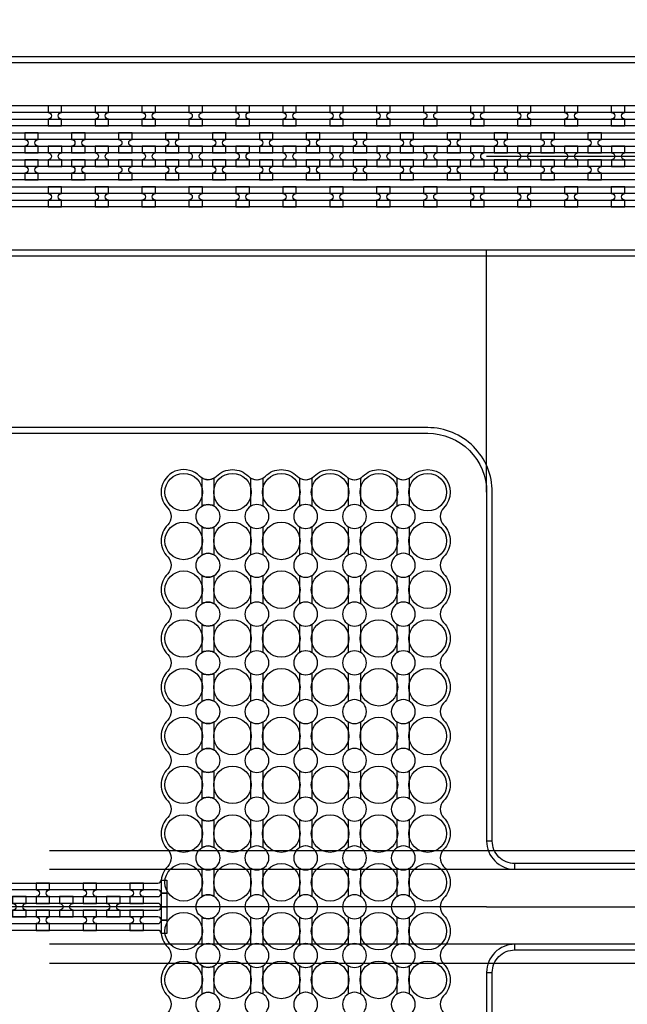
# Model space of a CAD drawing. Extents: x -63500 to 63500, y -63500 to 63500.
# Tile 165 of 256: x -25837 to -22601, y 14870 to 20118. Entities that reach past the tile are written whole.
import ezdxf

# ---------------------------------------------------------------- set-up
doc = ezdxf.new("R2010")
doc.units = 13
doc.header["$MEASUREMENT"] = 0
for name, color, linetype in [('1_Metal', 2, 'Continuous'), ('2_Electrodes', 5, 'Continuous'), ('3_Outline', 4, 'Continuous')]:
    doc.layers.add(name, color=color, linetype=linetype)

msp = doc.modelspace()

# ---------------------------------------------------------------- linework, layer by layer
for p, q in [((-23350, 19390), (-4850, 19390)), ((-23350, 17600), (-23350, 18890)), ((-25677.8, 15690), (-20331.9, 15690)), ((-25677.8, 15590), (-19939.4, 15590)), ((-25084, 15390), (-33248.2, 15390)), ((-23350, 15390), (-25084, 15390)), ((-23350, 15390), (-20350, 15390)), ((-19939.4, 15190), (-25677.8, 15190)), ((-25677.8, 15090), (-20394.9, 15090))]:
    msp.add_line(p, q)
for radius in [50000, 47500, 45000]:
    msp.add_circle((0, 0), radius)
at = {"layer": '1_Metal'}
for points in [[(-50000, 0, -1), (50000, 0), (51000, 0, 1), (-51000, 0)], [(-25613.9, 19659.9), (-25685.9, 19659.9), (-25685.9, 19623.9, -0.414214), (-25667.9, 19605.9), (-25667.9, 19605.9, -0.414214), (-25685.9, 19587.9), (-25685.9, 19551.9), (-25613.9, 19551.9), (-25613.9, 19587.9, -0.414214), (-25631.9, 19605.9), (-25631.9, 19605.9, -0.414214), (-25613.9, 19623.9)], [(-25363.9, 19659.9), (-25435.9, 19659.9), (-25435.9, 19623.9, -0.414214), (-25417.9, 19605.9), (-25417.9, 19605.9, -0.414214), (-25435.9, 19587.9), (-25435.9, 19551.9), (-25363.9, 19551.9), (-25363.9, 19587.9, -0.414214), (-25381.9, 19605.9), (-25381.9, 19605.9, -0.414214), (-25363.9, 19623.9)], [(-25113.9, 19659.9), (-25185.9, 19659.9), (-25185.9, 19623.9, -0.414214), (-25167.9, 19605.9), (-25167.9, 19605.9, -0.414214), (-25185.9, 19587.9), (-25185.9, 19551.9), (-25113.9, 19551.9), (-25113.9, 19587.9, -0.414214), (-25131.9, 19605.9), (-25131.9, 19605.9, -0.414214), (-25113.9, 19623.9)], [(-24863.9, 19659.9), (-24935.9, 19659.9), (-24935.9, 19623.9, -0.414214), (-24917.9, 19605.9), (-24917.9, 19605.9, -0.414214), (-24935.9, 19587.9), (-24935.9, 19551.9), (-24863.9, 19551.9), (-24863.9, 19587.9, -0.414214), (-24881.9, 19605.9), (-24881.9, 19605.9, -0.414214), (-24863.9, 19623.9)], [(-24613.9, 19659.9), (-24685.9, 19659.9), (-24685.9, 19623.9, -0.414214), (-24667.9, 19605.9), (-24667.9, 19605.9, -0.414214), (-24685.9, 19587.9), (-24685.9, 19551.9), (-24613.9, 19551.9), (-24613.9, 19587.9, -0.414214), (-24631.9, 19605.9), (-24631.9, 19605.9, -0.414214), (-24613.9, 19623.9)], [(-24363.9, 19659.9), (-24435.9, 19659.9), (-24435.9, 19623.9, -0.414214), (-24417.9, 19605.9), (-24417.9, 19605.9, -0.414214), (-24435.9, 19587.9), (-24435.9, 19551.9), (-24363.9, 19551.9), (-24363.9, 19587.9, -0.414214), (-24381.9, 19605.9), (-24381.9, 19605.9, -0.414214), (-24363.9, 19623.9)], [(-24113.9, 19659.9), (-24185.9, 19659.9), (-24185.9, 19623.9, -0.414214), (-24167.9, 19605.9), (-24167.9, 19605.9, -0.414214), (-24185.9, 19587.9), (-24185.9, 19551.9), (-24113.9, 19551.9), (-24113.9, 19587.9, -0.414214), (-24131.9, 19605.9), (-24131.9, 19605.9, -0.414214), (-24113.9, 19623.9)], [(-23863.9, 19659.9), (-23935.9, 19659.9), (-23935.9, 19623.9, -0.414214), (-23917.9, 19605.9), (-23917.9, 19605.9, -0.414214), (-23935.9, 19587.9), (-23935.9, 19551.9), (-23863.9, 19551.9), (-23863.9, 19587.9, -0.414214), (-23881.9, 19605.9), (-23881.9, 19605.9, -0.414214), (-23863.9, 19623.9)], [(-23613.9, 19659.9), (-23685.9, 19659.9), (-23685.9, 19623.9, -0.414214), (-23667.9, 19605.9), (-23667.9, 19605.9, -0.414214), (-23685.9, 19587.9), (-23685.9, 19551.9), (-23613.9, 19551.9), (-23613.9, 19587.9, -0.414214), (-23631.9, 19605.9), (-23631.9, 19605.9, -0.414214), (-23613.9, 19623.9)], [(-23363.9, 19659.9), (-23435.9, 19659.9), (-23435.9, 19623.9, -0.414214), (-23417.9, 19605.9), (-23417.9, 19605.9, -0.414214), (-23435.9, 19587.9), (-23435.9, 19551.9), (-23363.9, 19551.9), (-23363.9, 19587.9, -0.414214), (-23381.9, 19605.9), (-23381.9, 19605.9, -0.414214), (-23363.9, 19623.9)], [(-23113.9, 19659.9), (-23185.9, 19659.9), (-23185.9, 19623.9, -0.414214), (-23167.9, 19605.9), (-23167.9, 19605.9, -0.414214), (-23185.9, 19587.9), (-23185.9, 19551.9), (-23113.9, 19551.9), (-23113.9, 19587.9, -0.414214), (-23131.9, 19605.9), (-23131.9, 19605.9, -0.414214), (-23113.9, 19623.9)], [(-22863.9, 19659.9), (-22935.9, 19659.9), (-22935.9, 19623.9, -0.414214), (-22917.9, 19605.9), (-22917.9, 19605.9, -0.414214), (-22935.9, 19587.9), (-22935.9, 19551.9), (-22863.9, 19551.9), (-22863.9, 19587.9, -0.414214), (-22881.9, 19605.9), (-22881.9, 19605.9, -0.414214), (-22863.9, 19623.9)], [(-22613.9, 19659.9), (-22685.9, 19659.9), (-22685.9, 19623.9, -0.414214), (-22667.9, 19605.9), (-22667.9, 19605.9, -0.414214), (-22685.9, 19587.9), (-22685.9, 19551.9), (-22613.9, 19551.9), (-22613.9, 19587.9, -0.414214), (-22631.9, 19605.9), (-22631.9, 19605.9, -0.414214), (-22613.9, 19623.9)], [(-4850, 19480), (-31834, 19480, 0.414214), (-33674, 17640), (-33674, 17140, 0.414214), (-31834, 15300), (-30602, 15300, 0.414214), (-30584, 15318), (-30584, 15318), (-30553.4, 15318), (-30553.4, 15247.9), (-30583.4, 15247.9, 0.384752), (-30601.3, 15264), (-31834, 15264, -0.414214), (-33710, 17140), (-33710, 17640, -0.414214), (-31834, 19516), (-4850, 19516)], [(-25810.8, 19407.9), (-25738.8, 19407.9), (-25738.8, 19443.9, -0.414214), (-25756.8, 19461.9), (-25756.8, 19461.9, -0.414214), (-25738.8, 19479.9), (-25738.8, 19515.9), (-25810.8, 19515.9), (-25810.8, 19479.9, -0.414214), (-25792.8, 19461.9), (-25792.8, 19461.9, -0.414214), (-25810.8, 19443.9), (-25810.8, 19407.9)], [(-25560.8, 19407.9), (-25488.8, 19407.9), (-25488.8, 19443.9, -0.414214), (-25506.8, 19461.9), (-25506.8, 19461.9, -0.414214), (-25488.8, 19479.9), (-25488.8, 19515.9), (-25560.8, 19515.9), (-25560.8, 19479.9, -0.414214), (-25542.8, 19461.9), (-25542.8, 19461.9, -0.414214), (-25560.8, 19443.9), (-25560.8, 19407.9)], [(-25310.8, 19407.9), (-25238.8, 19407.9), (-25238.8, 19443.9, -0.414214), (-25256.8, 19461.9), (-25256.8, 19461.9, -0.414214), (-25238.8, 19479.9), (-25238.8, 19515.9), (-25310.8, 19515.9), (-25310.8, 19479.9, -0.414214), (-25292.8, 19461.9), (-25292.8, 19461.9, -0.414214), (-25310.8, 19443.9), (-25310.8, 19407.9)], [(-25060.8, 19407.9), (-24988.8, 19407.9), (-24988.8, 19443.9, -0.414214), (-25006.8, 19461.9), (-25006.8, 19461.9, -0.414214), (-24988.8, 19479.9), (-24988.8, 19515.9), (-25060.8, 19515.9), (-25060.8, 19479.9, -0.414214), (-25042.8, 19461.9), (-25042.8, 19461.9, -0.414214), (-25060.8, 19443.9), (-25060.8, 19407.9)], [(-24810.8, 19407.9), (-24738.8, 19407.9), (-24738.8, 19443.9, -0.414214), (-24756.8, 19461.9), (-24756.8, 19461.9, -0.414214), (-24738.8, 19479.9), (-24738.8, 19515.9), (-24810.8, 19515.9), (-24810.8, 19479.9, -0.414214), (-24792.8, 19461.9), (-24792.8, 19461.9, -0.414214), (-24810.8, 19443.9), (-24810.8, 19407.9)], [(-24560.8, 19407.9), (-24488.8, 19407.9), (-24488.8, 19443.9, -0.414214), (-24506.8, 19461.9), (-24506.8, 19461.9, -0.414214), (-24488.8, 19479.9), (-24488.8, 19515.9), (-24560.8, 19515.9), (-24560.8, 19479.9, -0.414214), (-24542.8, 19461.9), (-24542.8, 19461.9, -0.414214), (-24560.8, 19443.9), (-24560.8, 19407.9)], [(-24310.8, 19407.9), (-24238.8, 19407.9), (-24238.8, 19443.9, -0.414214), (-24256.8, 19461.9), (-24256.8, 19461.9, -0.414214), (-24238.8, 19479.9), (-24238.8, 19515.9), (-24310.8, 19515.9), (-24310.8, 19479.9, -0.414214), (-24292.8, 19461.9), (-24292.8, 19461.9, -0.414214), (-24310.8, 19443.9), (-24310.8, 19407.9)], [(-24060.8, 19407.9), (-23988.8, 19407.9), (-23988.8, 19443.9, -0.414214), (-24006.8, 19461.9), (-24006.8, 19461.9, -0.414214), (-23988.8, 19479.9), (-23988.8, 19515.9), (-24060.8, 19515.9), (-24060.8, 19479.9, -0.414214), (-24042.8, 19461.9), (-24042.8, 19461.9, -0.414214), (-24060.8, 19443.9), (-24060.8, 19407.9)], [(-23810.8, 19407.9), (-23738.8, 19407.9), (-23738.8, 19443.9, -0.414214), (-23756.8, 19461.9), (-23756.8, 19461.9, -0.414214), (-23738.8, 19479.9), (-23738.8, 19515.9), (-23810.8, 19515.9), (-23810.8, 19479.9, -0.414214), (-23792.8, 19461.9), (-23792.8, 19461.9, -0.414214), (-23810.8, 19443.9), (-23810.8, 19407.9)], [(-23560.8, 19407.9), (-23488.8, 19407.9), (-23488.8, 19443.9, -0.414214), (-23506.8, 19461.9), (-23506.8, 19461.9, -0.414214), (-23488.8, 19479.9), (-23488.8, 19515.9), (-23560.8, 19515.9), (-23560.8, 19479.9, -0.414214), (-23542.8, 19461.9), (-23542.8, 19461.9, -0.414214), (-23560.8, 19443.9), (-23560.8, 19407.9)], [(-23310.8, 19407.9), (-23238.8, 19407.9), (-23238.8, 19443.9, -0.414214), (-23256.8, 19461.9), (-23256.8, 19461.9, -0.414214), (-23238.8, 19479.9), (-23238.8, 19515.9), (-23310.8, 19515.9), (-23310.8, 19479.9, -0.414214), (-23292.8, 19461.9), (-23292.8, 19461.9, -0.414214), (-23310.8, 19443.9), (-23310.8, 19407.9)], [(-23060.8, 19407.9), (-22988.8, 19407.9), (-22988.8, 19443.9, -0.414214), (-23006.8, 19461.9), (-23006.8, 19461.9, -0.414214), (-22988.8, 19479.9), (-22988.8, 19515.9), (-23060.8, 19515.9), (-23060.8, 19479.9, -0.414214), (-23042.8, 19461.9), (-23042.8, 19461.9, -0.414214), (-23060.8, 19443.9), (-23060.8, 19407.9)], [(-22810.8, 19407.9), (-22738.8, 19407.9), (-22738.8, 19443.9, -0.414214), (-22756.8, 19461.9), (-22756.8, 19461.9, -0.414214), (-22738.8, 19479.9), (-22738.8, 19515.9), (-22810.8, 19515.9), (-22810.8, 19479.9, -0.414214), (-22792.8, 19461.9), (-22792.8, 19461.9, -0.414214), (-22810.8, 19443.9), (-22810.8, 19407.9)], [(-4850, 19408), (-5254, 19408), (-5254, 19408), (-31834, 19408, 0.414214), (-33602, 17640), (-33602, 17140, 0.414214), (-31834, 15372), (-30602, 15372, 0.414214), (-30584, 15390), (-30584, 15390), (-30553.4, 15390), (-30553.4, 15318), (-30584, 15318, 0.414214), (-30602, 15336), (-31834, 15336, -0.414214), (-33638, 17140), (-33638, 17640, -0.414214), (-31834, 19444), (-5254, 19444), (-4850, 19444)], [(-25685.8, 19335.9), (-25613.8, 19335.9), (-25613.8, 19371.9, -0.414214), (-25631.8, 19389.9), (-25631.8, 19389.9, -0.414214), (-25613.8, 19407.9), (-25613.8, 19443.9), (-25685.8, 19443.9), (-25685.8, 19407.9, -0.414214), (-25667.8, 19389.9), (-25667.8, 19389.9, -0.414214), (-25685.8, 19371.9), (-25685.8, 19335.9)], [(-25435.8, 19335.9), (-25363.8, 19335.9), (-25363.8, 19371.9, -0.414214), (-25381.8, 19389.9), (-25381.8, 19389.9, -0.414214), (-25363.8, 19407.9), (-25363.8, 19443.9), (-25435.8, 19443.9), (-25435.8, 19407.9, -0.414214), (-25417.8, 19389.9), (-25417.8, 19389.9, -0.414214), (-25435.8, 19371.9), (-25435.8, 19335.9)], [(-25185.8, 19335.9), (-25113.8, 19335.9), (-25113.8, 19371.9, -0.414214), (-25131.8, 19389.9), (-25131.8, 19389.9, -0.414214), (-25113.8, 19407.9), (-25113.8, 19443.9), (-25185.8, 19443.9), (-25185.8, 19407.9, -0.414214), (-25167.8, 19389.9), (-25167.8, 19389.9, -0.414214), (-25185.8, 19371.9), (-25185.8, 19335.9)], [(-24935.8, 19335.9), (-24863.8, 19335.9), (-24863.8, 19371.9, -0.414214), (-24881.8, 19389.9), (-24881.8, 19389.9, -0.414214), (-24863.8, 19407.9), (-24863.8, 19443.9), (-24935.8, 19443.9), (-24935.8, 19407.9, -0.414214), (-24917.8, 19389.9), (-24917.8, 19389.9, -0.414214), (-24935.8, 19371.9), (-24935.8, 19335.9)], [(-24685.8, 19335.9), (-24613.8, 19335.9), (-24613.8, 19371.9, -0.414214), (-24631.8, 19389.9), (-24631.8, 19389.9, -0.414214), (-24613.8, 19407.9), (-24613.8, 19443.9), (-24685.8, 19443.9), (-24685.8, 19407.9, -0.414214), (-24667.8, 19389.9), (-24667.8, 19389.9, -0.414214), (-24685.8, 19371.9), (-24685.8, 19335.9)], [(-24435.8, 19335.9), (-24363.8, 19335.9), (-24363.8, 19371.9, -0.414214), (-24381.8, 19389.9), (-24381.8, 19389.9, -0.414214), (-24363.8, 19407.9), (-24363.8, 19443.9), (-24435.8, 19443.9), (-24435.8, 19407.9, -0.414214), (-24417.8, 19389.9), (-24417.8, 19389.9, -0.414214), (-24435.8, 19371.9), (-24435.8, 19335.9)], [(-24185.8, 19335.9), (-24113.8, 19335.9), (-24113.8, 19371.9, -0.414214), (-24131.8, 19389.9), (-24131.8, 19389.9, -0.414214), (-24113.8, 19407.9), (-24113.8, 19443.9), (-24185.8, 19443.9), (-24185.8, 19407.9, -0.414214), (-24167.8, 19389.9), (-24167.8, 19389.9, -0.414214), (-24185.8, 19371.9), (-24185.8, 19335.9)], [(-23935.8, 19335.9), (-23863.8, 19335.9), (-23863.8, 19371.9, -0.414214), (-23881.8, 19389.9), (-23881.8, 19389.9, -0.414214), (-23863.8, 19407.9), (-23863.8, 19443.9), (-23935.8, 19443.9), (-23935.8, 19407.9, -0.414214), (-23917.8, 19389.9), (-23917.8, 19389.9, -0.414214), (-23935.8, 19371.9), (-23935.8, 19335.9)], [(-23685.8, 19335.9), (-23613.8, 19335.9), (-23613.8, 19371.9, -0.414214), (-23631.8, 19389.9), (-23631.8, 19389.9, -0.414214), (-23613.8, 19407.9), (-23613.8, 19443.9), (-23685.8, 19443.9), (-23685.8, 19407.9, -0.414214), (-23667.8, 19389.9), (-23667.8, 19389.9, -0.414214), (-23685.8, 19371.9), (-23685.8, 19335.9)], [(-23435.8, 19335.9), (-23363.8, 19335.9), (-23363.8, 19371.9, -0.414214), (-23381.8, 19389.9), (-23381.8, 19389.9, -0.414214), (-23363.8, 19407.9), (-23363.8, 19443.9), (-23435.8, 19443.9), (-23435.8, 19407.9, -0.414214), (-23417.8, 19389.9), (-23417.8, 19389.9, -0.414214), (-23435.8, 19371.9), (-23435.8, 19335.9)], [(-23185.8, 19335.9), (-23113.8, 19335.9), (-23113.8, 19371.9, -0.414214), (-23131.8, 19389.9), (-23131.8, 19389.9, -0.414214), (-23113.8, 19407.9), (-23113.8, 19443.9), (-23185.8, 19443.9), (-23185.8, 19407.9, -0.414214), (-23167.8, 19389.9), (-23167.8, 19389.9, -0.414214), (-23185.8, 19371.9), (-23185.8, 19335.9)], [(-22935.8, 19335.9), (-22863.8, 19335.9), (-22863.8, 19371.9, -0.414214), (-22881.8, 19389.9), (-22881.8, 19389.9, -0.414214), (-22863.8, 19407.9), (-22863.8, 19443.9), (-22935.8, 19443.9), (-22935.8, 19407.9, -0.414214), (-22917.8, 19389.9), (-22917.8, 19389.9, -0.414214), (-22935.8, 19371.9), (-22935.8, 19335.9)], [(-22685.8, 19335.9), (-22613.8, 19335.9), (-22613.8, 19371.9, -0.414214), (-22631.8, 19389.9), (-22631.8, 19389.9, -0.414214), (-22613.8, 19407.9), (-22613.8, 19443.9), (-22685.8, 19443.9), (-22685.8, 19407.9, -0.414214), (-22667.8, 19389.9), (-22667.8, 19389.9, -0.414214), (-22685.8, 19371.9), (-22685.8, 19335.9)], [(-4850, 19336), (-5254, 19336), (-31834, 19336, 0.414214), (-33530, 17640), (-33530, 17140, 0.414214), (-31834, 15444), (-30602, 15444, 0.414214), (-30584, 15462), (-30584, 15462), (-30553.4, 15462), (-30553.4, 15390), (-30584, 15390, 0.414214), (-30602, 15408), (-31834, 15408, -0.414214), (-33566, 17140), (-33566, 17640, -0.414214), (-31834, 19372), (-5254, 19372), (-4850, 19372)], [(-25810.8, 19371.9), (-25810.8, 19335.9, -0.414214), (-25792.8, 19317.9), (-25792.8, 19317.9, -0.414214), (-25810.8, 19299.9), (-25810.8, 19263.9), (-25738.8, 19263.9), (-25738.8, 19299.9, -0.414214), (-25756.8, 19317.9), (-25756.8, 19317.9, -0.414214), (-25738.8, 19335.9), (-25738.8, 19371.9)], [(-25560.8, 19371.9), (-25560.8, 19335.9, -0.414214), (-25542.8, 19317.9), (-25542.8, 19317.9, -0.414214), (-25560.8, 19299.9), (-25560.8, 19263.9), (-25488.8, 19263.9), (-25488.8, 19299.9, -0.414214), (-25506.8, 19317.9), (-25506.8, 19317.9, -0.414214), (-25488.8, 19335.9), (-25488.8, 19371.9)], [(-25310.8, 19371.9), (-25310.8, 19335.9, -0.414214), (-25292.8, 19317.9), (-25292.8, 19317.9, -0.414214), (-25310.8, 19299.9), (-25310.8, 19263.9), (-25238.8, 19263.9), (-25238.8, 19299.9, -0.414214), (-25256.8, 19317.9), (-25256.8, 19317.9, -0.414214), (-25238.8, 19335.9), (-25238.8, 19371.9)], [(-25060.8, 19371.9), (-25060.8, 19335.9, -0.414214), (-25042.8, 19317.9), (-25042.8, 19317.9, -0.414214), (-25060.8, 19299.9), (-25060.8, 19263.9), (-24988.8, 19263.9), (-24988.8, 19299.9, -0.414214), (-25006.8, 19317.9), (-25006.8, 19317.9, -0.414214), (-24988.8, 19335.9), (-24988.8, 19371.9)], [(-24810.8, 19371.9), (-24810.8, 19335.9, -0.414214), (-24792.8, 19317.9), (-24792.8, 19317.9, -0.414214), (-24810.8, 19299.9), (-24810.8, 19263.9), (-24738.8, 19263.9), (-24738.8, 19299.9, -0.414214), (-24756.8, 19317.9), (-24756.8, 19317.9, -0.414214), (-24738.8, 19335.9), (-24738.8, 19371.9)], [(-24560.8, 19371.9), (-24560.8, 19335.9, -0.414214), (-24542.8, 19317.9), (-24542.8, 19317.9, -0.414214), (-24560.8, 19299.9), (-24560.8, 19263.9), (-24488.8, 19263.9), (-24488.8, 19299.9, -0.414214), (-24506.8, 19317.9), (-24506.8, 19317.9, -0.414214), (-24488.8, 19335.9), (-24488.8, 19371.9)], [(-24310.8, 19371.9), (-24310.8, 19335.9, -0.414214), (-24292.8, 19317.9), (-24292.8, 19317.9, -0.414214), (-24310.8, 19299.9), (-24310.8, 19263.9), (-24238.8, 19263.9), (-24238.8, 19299.9, -0.414214), (-24256.8, 19317.9), (-24256.8, 19317.9, -0.414214), (-24238.8, 19335.9), (-24238.8, 19371.9)], [(-24060.8, 19371.9), (-24060.8, 19335.9, -0.414214), (-24042.8, 19317.9), (-24042.8, 19317.9, -0.414214), (-24060.8, 19299.9), (-24060.8, 19263.9), (-23988.8, 19263.9), (-23988.8, 19299.9, -0.414214), (-24006.8, 19317.9), (-24006.8, 19317.9, -0.414214), (-23988.8, 19335.9), (-23988.8, 19371.9)], [(-23810.8, 19371.9), (-23810.8, 19335.9, -0.414214), (-23792.8, 19317.9), (-23792.8, 19317.9, -0.414214), (-23810.8, 19299.9), (-23810.8, 19263.9), (-23738.8, 19263.9), (-23738.8, 19299.9, -0.414214), (-23756.8, 19317.9), (-23756.8, 19317.9, -0.414214), (-23738.8, 19335.9), (-23738.8, 19371.9)], [(-23560.8, 19371.9), (-23560.8, 19335.9, -0.414214), (-23542.8, 19317.9), (-23542.8, 19317.9, -0.414214), (-23560.8, 19299.9), (-23560.8, 19263.9), (-23488.8, 19263.9), (-23488.8, 19299.9, -0.414214), (-23506.8, 19317.9), (-23506.8, 19317.9, -0.414214), (-23488.8, 19335.9), (-23488.8, 19371.9)], [(-23310.8, 19371.9), (-23310.8, 19335.9, -0.414214), (-23292.8, 19317.9), (-23292.8, 19317.9, -0.414214), (-23310.8, 19299.9), (-23310.8, 19263.9), (-23238.8, 19263.9), (-23238.8, 19299.9, -0.414214), (-23256.8, 19317.9), (-23256.8, 19317.9, -0.414214), (-23238.8, 19335.9), (-23238.8, 19371.9)], [(-23060.8, 19371.9), (-23060.8, 19335.9, -0.414214), (-23042.8, 19317.9), (-23042.8, 19317.9, -0.414214), (-23060.8, 19299.9), (-23060.8, 19263.9), (-22988.8, 19263.9), (-22988.8, 19299.9, -0.414214), (-23006.8, 19317.9), (-23006.8, 19317.9, -0.414214), (-22988.8, 19335.9), (-22988.8, 19371.9)], [(-22810.8, 19371.9), (-22810.8, 19335.9, -0.414214), (-22792.8, 19317.9), (-22792.8, 19317.9, -0.414214), (-22810.8, 19299.9), (-22810.8, 19263.9), (-22738.8, 19263.9), (-22738.8, 19299.9, -0.414214), (-22756.8, 19317.9), (-22756.8, 19317.9, -0.414214), (-22738.8, 19335.9), (-22738.8, 19371.9)], [(-4850, 19264), (-5254, 19264), (-31834, 19264, 0.414214), (-33458, 17640), (-33458, 17140, 0.414214), (-31834, 15516), (-30601.3, 15516, 0.384752), (-30583.4, 15532.2), (-30553.4, 15532.2), (-30553.4, 15462), (-30584, 15462, 0.414214), (-30602, 15480), (-31834, 15480, -0.414214), (-33494, 17140), (-33494, 17640, -0.414214), (-31834, 19300), (-5254, 19300), (-4850, 19300)], [(-25614, 19227.9), (-25686, 19227.9), (-25686, 19191.9, -0.414214), (-25668, 19173.9), (-25668, 19173.9, -0.414214), (-25686, 19155.9), (-25686, 19119.9), (-25614, 19119.9), (-25614, 19155.9, -0.414214), (-25632, 19173.9), (-25632, 19173.9, -0.414214), (-25614, 19191.9)], [(-25364, 19227.9), (-25436, 19227.9), (-25436, 19191.9, -0.414214), (-25418, 19173.9), (-25418, 19173.9, -0.414214), (-25436, 19155.9), (-25436, 19119.9), (-25364, 19119.9), (-25364, 19155.9, -0.414214), (-25382, 19173.9), (-25382, 19173.9, -0.414214), (-25364, 19191.9)], [(-25114, 19227.9), (-25186, 19227.9), (-25186, 19191.9, -0.414214), (-25168, 19173.9), (-25168, 19173.9, -0.414214), (-25186, 19155.9), (-25186, 19119.9), (-25114, 19119.9), (-25114, 19155.9, -0.414214), (-25132, 19173.9), (-25132, 19173.9, -0.414214), (-25114, 19191.9)], [(-24864, 19227.9), (-24936, 19227.9), (-24936, 19191.9, -0.414214), (-24918, 19173.9), (-24918, 19173.9, -0.414214), (-24936, 19155.9), (-24936, 19119.9), (-24864, 19119.9), (-24864, 19155.9, -0.414214), (-24882, 19173.9), (-24882, 19173.9, -0.414214), (-24864, 19191.9)], [(-24614, 19227.9), (-24686, 19227.9), (-24686, 19191.9, -0.414214), (-24668, 19173.9), (-24668, 19173.9, -0.414214), (-24686, 19155.9), (-24686, 19119.9), (-24614, 19119.9), (-24614, 19155.9, -0.414214), (-24632, 19173.9), (-24632, 19173.9, -0.414214), (-24614, 19191.9)], [(-24364, 19227.9), (-24436, 19227.9), (-24436, 19191.9, -0.414214), (-24418, 19173.9), (-24418, 19173.9, -0.414214), (-24436, 19155.9), (-24436, 19119.9), (-24364, 19119.9), (-24364, 19155.9, -0.414214), (-24382, 19173.9), (-24382, 19173.9, -0.414214), (-24364, 19191.9)], [(-24114, 19227.9), (-24186, 19227.9), (-24186, 19191.9, -0.414214), (-24168, 19173.9), (-24168, 19173.9, -0.414214), (-24186, 19155.9), (-24186, 19119.9), (-24114, 19119.9), (-24114, 19155.9, -0.414214), (-24132, 19173.9), (-24132, 19173.9, -0.414214), (-24114, 19191.9)], [(-23864, 19227.9), (-23936, 19227.9), (-23936, 19191.9, -0.414214), (-23918, 19173.9), (-23918, 19173.9, -0.414214), (-23936, 19155.9), (-23936, 19119.9), (-23864, 19119.9), (-23864, 19155.9, -0.414214), (-23882, 19173.9), (-23882, 19173.9, -0.414214), (-23864, 19191.9)], [(-23614, 19227.9), (-23686, 19227.9), (-23686, 19191.9, -0.414214), (-23668, 19173.9), (-23668, 19173.9, -0.414214), (-23686, 19155.9), (-23686, 19119.9), (-23614, 19119.9), (-23614, 19155.9, -0.414214), (-23632, 19173.9), (-23632, 19173.9, -0.414214), (-23614, 19191.9)], [(-23364, 19227.9), (-23436, 19227.9), (-23436, 19191.9, -0.414214), (-23418, 19173.9), (-23418, 19173.9, -0.414214), (-23436, 19155.9), (-23436, 19119.9), (-23364, 19119.9), (-23364, 19155.9, -0.414214), (-23382, 19173.9), (-23382, 19173.9, -0.414214), (-23364, 19191.9)], [(-23114, 19227.9), (-23186, 19227.9), (-23186, 19191.9, -0.414214), (-23168, 19173.9), (-23168, 19173.9, -0.414214), (-23186, 19155.9), (-23186, 19119.9), (-23114, 19119.9), (-23114, 19155.9, -0.414214), (-23132, 19173.9), (-23132, 19173.9, -0.414214), (-23114, 19191.9)], [(-22864, 19227.9), (-22936, 19227.9), (-22936, 19191.9, -0.414214), (-22918, 19173.9), (-22918, 19173.9, -0.414214), (-22936, 19155.9), (-22936, 19119.9), (-22864, 19119.9), (-22864, 19155.9, -0.414214), (-22882, 19173.9), (-22882, 19173.9, -0.414214), (-22864, 19191.9)], [(-22614, 19227.9), (-22686, 19227.9), (-22686, 19191.9, -0.414214), (-22668, 19173.9), (-22668, 19173.9, -0.414214), (-22686, 19155.9), (-22686, 19119.9), (-22614, 19119.9), (-22614, 19155.9, -0.414214), (-22632, 19173.9), (-22632, 19173.9, -0.414214), (-22614, 19191.9)], [(-25750, 15408), (-25678, 15408), (-25678, 15444, -0.414214), (-25696, 15462), (-25696, 15462, -0.414214), (-25678, 15480), (-25678, 15516), (-25750, 15516), (-25750, 15480, -0.414214), (-25732, 15462), (-25732, 15462, -0.414214), (-25750, 15444), (-25750, 15408)], [(-25500, 15408), (-25428, 15408), (-25428, 15444, -0.414214), (-25446, 15462), (-25446, 15462, -0.414214), (-25428, 15480), (-25428, 15516), (-25500, 15516), (-25500, 15480, -0.414214), (-25482, 15462), (-25482, 15462, -0.414214), (-25500, 15444), (-25500, 15408)], [(-25250, 15408), (-25178, 15408), (-25178, 15444, -0.414214), (-25196, 15462), (-25196, 15462, -0.414214), (-25178, 15480), (-25178, 15516), (-25250, 15516), (-25250, 15480, -0.414214), (-25232, 15462), (-25232, 15462, -0.414214), (-25250, 15444), (-25250, 15408)], [(-25875, 15336), (-25803, 15336), (-25803, 15372, -0.414214), (-25821, 15390), (-25821, 15390, -0.414214), (-25803, 15408), (-25803, 15444), (-25875, 15444), (-25875, 15408, -0.414214), (-25857, 15390), (-25857, 15390, -0.414214), (-25875, 15372), (-25875, 15336)], [(-25625, 15336), (-25553, 15336), (-25553, 15372, -0.414214), (-25571, 15390), (-25571, 15390, -0.414214), (-25553, 15408), (-25553, 15444), (-25625, 15444), (-25625, 15408, -0.414214), (-25607, 15390), (-25607, 15390, -0.414214), (-25625, 15372), (-25625, 15336)], [(-25375, 15336), (-25303, 15336), (-25303, 15372, -0.414214), (-25321, 15390), (-25321, 15390, -0.414214), (-25303, 15408), (-25303, 15444), (-25375, 15444), (-25375, 15408, -0.414214), (-25357, 15390), (-25357, 15390, -0.414214), (-25375, 15372), (-25375, 15336)], [(-25750, 15372), (-25750, 15336, -0.414214), (-25732, 15318), (-25732, 15318, -0.414214), (-25750, 15300), (-25750, 15264), (-25678, 15264), (-25678, 15300, -0.414214), (-25696, 15318), (-25696, 15318, -0.414214), (-25678, 15336), (-25678, 15372)], [(-25500, 15372), (-25500, 15336, -0.414214), (-25482, 15318), (-25482, 15318, -0.414214), (-25500, 15300), (-25500, 15264), (-25428, 15264), (-25428, 15300, -0.414214), (-25446, 15318), (-25446, 15318, -0.414214), (-25428, 15336), (-25428, 15372)], [(-25250, 15372), (-25250, 15336, -0.414214), (-25232, 15318), (-25232, 15318, -0.414214), (-25250, 15300), (-25250, 15264), (-25178, 15264), (-25178, 15300, -0.414214), (-25196, 15318), (-25196, 15318, -0.414214), (-25178, 15336), (-25178, 15372)]]:
    msp.add_lwpolyline(points, format="xyb", close=True, dxfattribs=at)
for points in [[(-31834.1, 19660), (-5254, 19660)], [(-31834, 19588), (-5254, 19588)], [(-31834.1, 19228), (-5254, 19228)], [(-31834, 19156), (-5254, 19156)]]:
    msp.add_lwpolyline(points, dxfattribs=at)
for points in [[(-5254, 19624), (-31834, 19624, 0.414214)], [(-5254, 19552), (-31834.1, 19552, 0.414214)], [(-5254, 19192), (-31834, 19192, 0.414214)], [(-5254, 19120), (-31834.1, 19120, 0.414214)], [(-24802, 14814.8, -1.734808), (-24802, 14925.3), (-24802, 15074.8, -1.734808), (-24802, 15185.3), (-24802, 15334.8, -1.734808), (-24802, 15445.3), (-24802, 15594.8, -1.734808), (-24802, 15705.3), (-24802, 15854.8, -1.734808), (-24802, 15965.3), (-24802, 16114.8, -1.734808), (-24802, 16225.3), (-24802, 16374.8, -1.734808), (-24802, 16485.3), (-24802, 16634.8, -1.734808), (-24802, 16745.3), (-24802, 16894.8, -1.734808), (-24802, 17005.3), (-24802, 17154.8, -1.734808), (-24802, 17265.3), (-24802, 17414.8, -1.734808), (-24802, 17525.3), (-24802, 17674.8, -0.339838), (-24879.1, 17684.9, 1), (-25048.9, 17515.2, -0.414214), (-25048.9, 17424.9, 0.414214), (-25048.9, 17255.2, -0.414214), (-25048.9, 17164.9, 0.414214), (-25048.9, 16995.2, -0.414214), (-25048.9, 16904.9, 0.414214), (-25048.9, 16735.2, -0.414214), (-25048.9, 16644.9, 0.414214), (-25048.9, 16475.2, -0.414214), (-25048.9, 16384.9, 0.414214), (-25048.9, 16215.2, -0.414214), (-25048.9, 16124.9, 0.414214), (-25048.9, 15955.2, -0.414214), (-25048.9, 15864.9, 0.414214), (-25048.9, 15695.2, -0.414214), (-25048.9, 15604.9, 0.198912), (-25084, 15520), (-25084, 15260, 0.198912), (-25048.9, 15175.2, -0.414214), (-25048.9, 15084.9, 0.414214), (-25048.9, 14915.2, -0.414214), (-25048.9, 14824.9, 0.414214)], [(-24866, 14814.8, 1.734808), (-24866, 14925.3), (-24866, 15074.8, 1.734808), (-24866, 15185.3), (-24866, 15334.8, 1.734808), (-24866, 15445.3), (-24866, 15594.8, 1.734808), (-24866, 15705.3), (-24866, 15854.8, 1.734808), (-24866, 15965.3), (-24866, 16114.8, 1.734808), (-24866, 16225.3), (-24866, 16374.8, 1.734808), (-24866, 16485.3), (-24866, 16634.8, 1.734808), (-24866, 16745.3), (-24866, 16894.8, 1.734808), (-24866, 17005.3), (-24866, 17154.8, 1.734808), (-24866, 17265.3), (-24866, 17414.8, 1.734808), (-24866, 17525.3), (-24866, 17674.8, 0.339838), (-24788.9, 17684.9, -0.414214), (-24619.1, 17684.9, 0.339838), (-24542, 17674.8), (-24542, 17525.3, 1.734808), (-24542, 17414.8), (-24542, 17265.3, 1.734808), (-24542, 17154.8), (-24542, 17005.3, 1.734808), (-24542, 16894.8), (-24542, 16745.3, 1.734808), (-24542, 16634.8), (-24542, 16485.3, 1.734808), (-24542, 16374.8), (-24542, 16225.3, 1.734808), (-24542, 16114.8), (-24542, 15965.3, 1.734808), (-24542, 15854.8), (-24542, 15705.3, 1.734808), (-24542, 15594.8), (-24542, 15445.3, 1.734808), (-24542, 15334.8), (-24542, 15185.3, 1.734808), (-24542, 15074.8), (-24542, 14925.3, 1.734808), (-24542, 14814.8)], [(-24606, 14814.8, 1.734808), (-24606, 14925.3), (-24606, 15074.8, 1.734808), (-24606, 15185.3), (-24606, 15334.8, 1.734808), (-24606, 15445.3), (-24606, 15594.8, 1.734808), (-24606, 15705.3), (-24606, 15854.8, 1.734808), (-24606, 15965.3), (-24606, 16114.8, 1.734808), (-24606, 16225.3), (-24606, 16374.8, 1.734808), (-24606, 16485.3), (-24606, 16634.8, 1.734808), (-24606, 16745.3), (-24606, 16894.8, 1.734808), (-24606, 17005.3), (-24606, 17154.8, 1.734808), (-24606, 17265.3), (-24606, 17414.8, 1.734808), (-24606, 17525.3), (-24606, 17674.8, 0.339838), (-24528.9, 17684.9, -0.414214), (-24359.1, 17684.9, 0.339838), (-24282, 17674.8), (-24282, 17525.3, 1.734808), (-24282, 17414.8), (-24282, 17265.3, 1.734808), (-24282, 17154.8), (-24282, 17005.3, 1.734808), (-24282, 16894.8), (-24282, 16745.3, 1.734808), (-24282, 16634.8), (-24282, 16485.3, 1.734808), (-24282, 16374.8), (-24282, 16225.3, 1.734808), (-24282, 16114.8), (-24282, 15965.3, 1.734808), (-24282, 15854.8), (-24282, 15705.3, 1.734808), (-24282, 15594.8), (-24282, 15445.3, 1.734808), (-24282, 15334.8), (-24282, 15185.3, 1.734808), (-24282, 15074.8), (-24282, 14925.3, 1.734808), (-24282, 14814.8)], [(-24346, 14814.8, 1.734808), (-24346, 14925.3), (-24346, 15074.8, 1.734808), (-24346, 15185.3), (-24346, 15334.8, 1.734808), (-24346, 15445.3), (-24346, 15594.8, 1.734808), (-24346, 15705.3), (-24346, 15854.8, 1.734808), (-24346, 15965.3), (-24346, 16114.8, 1.734808), (-24346, 16225.3), (-24346, 16374.8, 1.734808), (-24346, 16485.3), (-24346, 16634.8, 1.734808), (-24346, 16745.3), (-24346, 16894.8, 1.734808), (-24346, 17005.3), (-24346, 17154.8, 1.734808), (-24346, 17265.3), (-24346, 17414.8, 1.734808), (-24346, 17525.3), (-24346, 17674.8, 0.339838), (-24268.9, 17684.9, -0.414214), (-24099.1, 17684.9, 0.339838), (-24022, 17674.8), (-24022, 17525.3, 1.734808), (-24022, 17414.8), (-24022, 17265.3, 1.734808), (-24022, 17154.8), (-24022, 17005.3, 1.734808), (-24022, 16894.8), (-24022, 16745.3, 1.734808), (-24022, 16634.8), (-24022, 16485.3, 1.734808), (-24022, 16374.8), (-24022, 16225.3, 1.734808), (-24022, 16114.8), (-24022, 15965.3, 1.734808), (-24022, 15854.8), (-24022, 15705.3, 1.734808), (-24022, 15594.8), (-24022, 15445.3, 1.734808), (-24022, 15334.8), (-24022, 15185.3, 1.734808), (-24022, 15074.8), (-24022, 14925.3, 1.734808), (-24022, 14814.8)], [(-24086, 14814.8, 1.734808), (-24086, 14925.3), (-24086, 15074.8, 1.734808), (-24086, 15185.3), (-24086, 15334.8, 1.734808), (-24086, 15445.3), (-24086, 15594.8, 1.734808), (-24086, 15705.3), (-24086, 15854.8, 1.734808), (-24086, 15965.3), (-24086, 16114.8, 1.734808), (-24086, 16225.3), (-24086, 16374.8, 1.734808), (-24086, 16485.3), (-24086, 16634.8, 1.734808), (-24086, 16745.3), (-24086, 16894.8, 1.734808), (-24086, 17005.3), (-24086, 17154.8, 1.734808), (-24086, 17265.3), (-24086, 17414.8, 1.734808), (-24086, 17525.3), (-24086, 17674.8, 0.339838), (-24008.9, 17684.9, -0.414214), (-23839.1, 17684.9, 0.339838), (-23762, 17674.8), (-23762, 17525.3, 1.734808), (-23762, 17414.8), (-23762, 17265.3, 1.734808), (-23762, 17154.8), (-23762, 17005.3, 1.734808), (-23762, 16894.8), (-23762, 16745.3, 1.734808), (-23762, 16634.8), (-23762, 16485.3, 1.734808), (-23762, 16374.8), (-23762, 16225.3, 1.734808), (-23762, 16114.8), (-23762, 15965.3, 1.734808), (-23762, 15854.8), (-23762, 15705.3, 1.734808), (-23762, 15594.8), (-23762, 15445.3, 1.734808), (-23762, 15334.8), (-23762, 15185.3, 1.734808), (-23762, 15074.8), (-23762, 14925.3, 1.734808), (-23762, 14814.8)], [(-23826, 14814.8, 1.734808), (-23826, 14925.3), (-23826, 15074.8, 1.734808), (-23826, 15185.3), (-23826, 15334.8, 1.734808), (-23826, 15445.3), (-23826, 15594.8, 1.734808), (-23826, 15705.3), (-23826, 15854.8, 1.734808), (-23826, 15965.3), (-23826, 16114.8, 1.734808), (-23826, 16225.3), (-23826, 16374.8, 1.734808), (-23826, 16485.3), (-23826, 16634.8, 1.734808), (-23826, 16745.3), (-23826, 16894.8, 1.734808), (-23826, 17005.3), (-23826, 17154.8, 1.734808), (-23826, 17265.3), (-23826, 17414.8, 1.734808), (-23826, 17525.3), (-23826, 17674.8, 0.339838), (-23748.9, 17684.9, -1), (-23579.1, 17515.2, 0.414214), (-23579.1, 17424.9, -0.414214), (-23579.1, 17255.2, 0.414214), (-23579.1, 17164.9, -0.414214), (-23579.1, 16995.2, 0.414214), (-23579.1, 16904.9, -0.414214), (-23579.1, 16735.2, 0.414214), (-23579.1, 16644.9, -0.414214), (-23579.1, 16475.2, 0.414214), (-23579.1, 16384.9, -0.414214), (-23579.1, 16215.2, 0.414214), (-23579.1, 16124.9, -0.414214), (-23579.1, 15955.2, 0.414214), (-23579.1, 15864.9, -0.414214), (-23579.1, 15695.2, 0.414214), (-23579.1, 15604.9, -0.414214), (-23579.1, 15435.2, 0.414214), (-23579.1, 15344.9, -0.414214), (-23579.1, 15175.2, 0.414214), (-23579.1, 15084.9, -0.414214), (-23579.1, 14915.2, 0.414214), (-23579.1, 14824.9, -0.414214)], [(-28750, 15516), (-25101.3, 15516, 0.384752), (-25083.4, 15532.2), (-25053.4, 15532.2), (-25053.4, 15462), (-25084, 15462, 0.414214), (-25102, 15480), (-28750, 15480, -0.414214)], [(-28750, 15444), (-25102, 15444, 0.414214), (-25084, 15462), (-25084, 15462), (-25053.4, 15462), (-25053.4, 15390), (-25084, 15390, 0.414214), (-25102, 15408), (-28750, 15408, -0.414214)], [(-28750, 15372), (-25102, 15372, 0.414214), (-25084, 15390), (-25084, 15390), (-25053.4, 15390), (-25053.4, 15318), (-25084, 15318, 0.414214), (-25102, 15336), (-25102, 15336), (-28750, 15336, 0.414214)], [(-28750, 15300), (-25102, 15300, 0.414214), (-25084, 15318), (-25084, 15318), (-25053.4, 15318), (-25053.4, 15247.9), (-25083.4, 15247.9, 0.384752), (-25101.3, 15264), (-28750, 15264, 0.414214)]]:
    msp.add_lwpolyline(points, format="xyb", dxfattribs=at)
msp.add_lwpolyline([(-25084, 15462), (-25084, 15462)], close=True, dxfattribs=at)
at = {"layer": '2_Electrodes'}
for points in [[(47500, 0, 1), (-47500, 0), (-51000, 0, -1), (51000, 0)], [(-33783.4, 15620), (-33783.4, 15590, 0.610914), (-33661.5, 15827.5, -0.156977), (-34084, 17140), (-34084, 17640, -0.414214), (-31834, 19890), (-5848.2, 19890), (-5848.2, 19920), (-31834, 19920, 0.414214), (-34114, 17640), (-34114, 17140, 0.156977), (-33685.9, 15810, -0.610914)], [(-32937.8, 15145, 0.127017), (-31834, 14860), (-31078, 14860, -0.414214), (-30808, 14590), (-30808, 13180, 0.414214), (-30464, 12836), (-23664, 12836, 0.414214), (-23320, 13180), (-23320, 15040, -0.414214), (-23200, 15160), (-23200, 15190, 0.414214), (-23350, 15040), (-23350, 13180, -0.414214), (-23664, 12866), (-30464, 12866, -0.414214), (-30778, 13180), (-30778, 14590, 0.414214), (-31078, 14890), (-31834, 14890, -0.127017), (-32923.3, 15171.3, 0.127017), (-32995.9, 15190), (-32995.9, 15160, -0.127017)]]:
    msp.add_lwpolyline(points, format="xyb", close=True, dxfattribs=at)
for points in [[(-5848.2, 18890), (-31834, 18890, 0.414214)], [(-30464, 17914), (-23664, 17914, -0.414214), (-23350, 17600), (-23350, 15740, 0.414214), (-23200, 15590), (-23200, 15620, -0.414214), (-23320, 15740), (-23320, 17600, 0.414214), (-23664, 17944), (-30464, 17944, 0.414214)], [(-22531.7, 15620), (-23200, 15620, -0.414214), (-23320, 15740), (-23350, 15740, 0.414214), (-23200, 15590), (-22531.7, 15590, 0.182676)], [(-22531.7, 15190), (-23200, 15190, 0.414214), (-23350, 15040), (-23320, 15040, -0.414214), (-23200, 15160), (-22531.7, 15160, -0.182676)]]:
    msp.add_lwpolyline(points, format="xyb", dxfattribs=at)
msp.add_lwpolyline([(-31834, 18860), (-5848.2, 18860)], dxfattribs=at)
for centre in [(-24964, 17600), (-24704, 17600), (-24444, 17600), (-24184, 17600), (-23924, 17600), (-23664, 17600), (-24964, 17340), (-24704, 17340), (-24444, 17340), (-24184, 17340), (-23924, 17340), (-23664, 17340), (-24964, 17080), (-24704, 17080), (-24444, 17080), (-24184, 17080), (-23924, 17080), (-23664, 17080), (-24964, 16820), (-24704, 16820), (-24444, 16820), (-24184, 16820), (-23924, 16820), (-23664, 16820), (-24964, 16560), (-24704, 16560), (-24444, 16560), (-24184, 16560), (-23924, 16560), (-23664, 16560), (-24964, 16300), (-24704, 16300), (-24444, 16300), (-24184, 16300), (-23924, 16300), (-23664, 16300), (-24964, 16040), (-24704, 16040), (-24444, 16040), (-24184, 16040), (-23924, 16040), (-23664, 16040), (-24964, 15780), (-24704, 15780), (-24444, 15780), (-24184, 15780), (-23924, 15780), (-23664, 15780), (-24964, 15520), (-24704, 15520), (-24444, 15520), (-24184, 15520), (-23924, 15520), (-23664, 15520), (-24964, 15260), (-24704, 15260), (-24444, 15260), (-24184, 15260), (-23924, 15260), (-23664, 15260), (-24964, 15000), (-24704, 15000), (-24444, 15000), (-24184, 15000), (-23924, 15000), (-23664, 15000)]:
    msp.add_circle(centre, 100, dxfattribs=at)
at = {"layer": '3_Outline'}
for points in [[(47500, 0, 1), (-47500, 0), (-51000, 0, -1), (51000, 0)], [(-33783.4, 15620), (-33783.4, 15590, 0.610914), (-33661.5, 15827.5, -0.156977), (-34084, 17140), (-34084, 17640, -0.414214), (-31834, 19890), (-5848.2, 19890), (-5848.2, 19920), (-31834, 19920, 0.414214), (-34114, 17640), (-34114, 17140, 0.156977), (-33685.9, 15810, -0.610914)], [(-32937.8, 15145, 0.127017), (-31834, 14860), (-31078, 14860, -0.414214), (-30808, 14590), (-30808, 13180, 0.414214), (-30464, 12836), (-23664, 12836, 0.414214), (-23320, 13180), (-23320, 15040, -0.414214), (-23200, 15160), (-23200, 15190, 0.414214), (-23350, 15040), (-23350, 13180, -0.414214), (-23664, 12866), (-30464, 12866, -0.414214), (-30778, 13180), (-30778, 14590, 0.414214), (-31078, 14890), (-31834, 14890, -0.127017), (-32923.3, 15171.3, 0.127017), (-32995.9, 15190), (-32995.9, 15160, -0.127017)]]:
    msp.add_lwpolyline(points, format="xyb", close=True, dxfattribs=at)
for points in [[(-5848.2, 18890), (-31834, 18890, 0.414214)], [(-30464, 17914), (-23664, 17914, -0.414214), (-23350, 17600), (-23350, 15740, 0.414214), (-23200, 15590), (-23200, 15620, -0.414214), (-23320, 15740), (-23320, 17600, 0.414214), (-23664, 17944), (-30464, 17944, 0.414214)], [(-22531.7, 15620), (-23200, 15620, -0.414214), (-23320, 15740), (-23350, 15740, 0.414214), (-23200, 15590), (-22531.7, 15590, 0.182676)], [(-22531.7, 15190), (-23200, 15190, 0.414214), (-23350, 15040), (-23320, 15040, -0.414214), (-23200, 15160), (-22531.7, 15160, -0.182676)]]:
    msp.add_lwpolyline(points, format="xyb", dxfattribs=at)
msp.add_lwpolyline([(-31834, 18860), (-5848.2, 18860)], dxfattribs=at)

doc.saveas('drawing.dxf')
